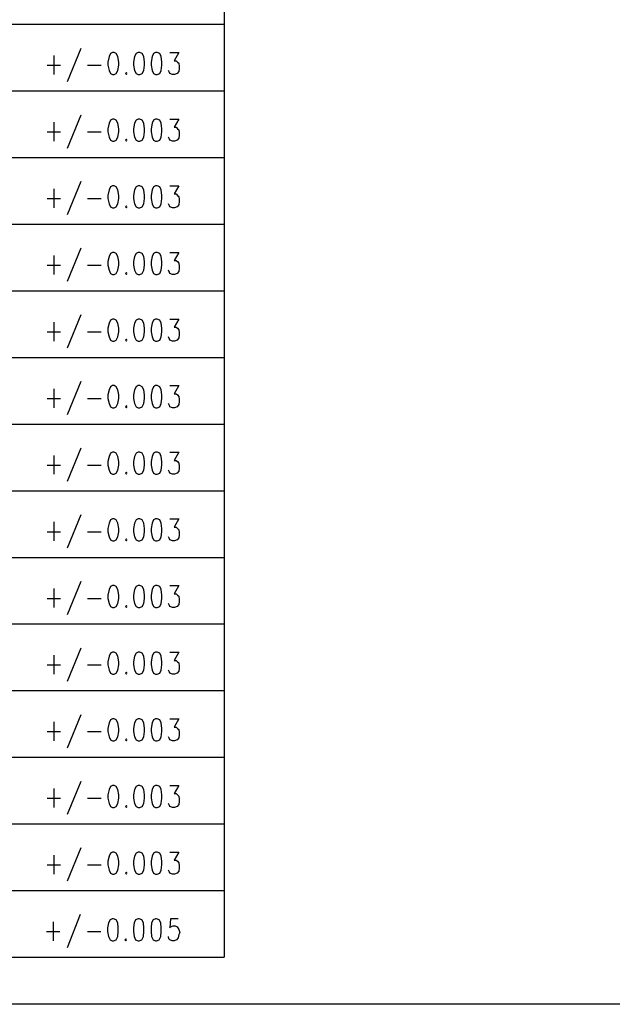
# Model space of a CAD drawing. Extents: x 11.9 to 28.1, y 10.8 to 21.2.
# Tile 12 of 43: x 22.2 to 23.3, y 10.8 to 12.7. Entities that reach past the tile are written whole.
import ezdxf

# ---------------------------------------------------------------- set-up
doc = ezdxf.new("R2010")
doc.units = 0
doc.header["$MEASUREMENT"] = 0
doc.layers.add('LAYNR1', color=2, linetype='Continuous')

msp = doc.modelspace()

# ---------------------------------------------------------------- linework, layer by layer
at = {"layer": 'LAYNR1', "color": 7}
for points in [[(22.558, 13.881), (22.558, 10.891)], [(20.997, 12.711), (22.558, 12.711)], [(22.278, 12.664), (22.251, 12.599)], [(22.225, 12.65), (22.225, 12.613)], [(22.336, 12.654), (22.333, 12.648), (22.331, 12.637), (22.331, 12.631), (22.333, 12.621), (22.336, 12.615)], [(22.34, 12.656), (22.336, 12.654)], [(22.352, 12.637), (22.35, 12.648), (22.347, 12.654), (22.343, 12.656), (22.34, 12.656)], [(22.39, 12.656), (22.386, 12.654), (22.383, 12.648), (22.381, 12.637), (22.381, 12.631), (22.383, 12.621), (22.386, 12.615), (22.39, 12.613)], [(22.401, 12.648), (22.398, 12.654), (22.393, 12.656), (22.39, 12.656)], [(22.401, 12.621), (22.402, 12.631), (22.402, 12.637), (22.401, 12.648)], [(22.417, 12.648), (22.415, 12.637), (22.415, 12.631), (22.417, 12.621)], [(22.424, 12.656), (22.42, 12.654), (22.417, 12.648)], [(22.427, 12.613), (22.432, 12.615), (22.435, 12.621), (22.436, 12.631), (22.436, 12.637), (22.435, 12.648), (22.432, 12.654), (22.427, 12.656), (22.424, 12.656)], [(22.452, 12.656), (22.469, 12.656), (22.46, 12.64), (22.464, 12.64), (22.467, 12.637), (22.469, 12.635), (22.47, 12.629)], [(22.212, 12.631), (22.238, 12.631)], [(22.291, 12.631), (22.318, 12.631)], [(22.343, 12.613), (22.347, 12.615), (22.35, 12.621), (22.352, 12.631)], [(22.352, 12.631), (22.352, 12.637)], [(22.393, 12.613), (22.398, 12.615), (22.401, 12.621)], [(22.417, 12.621), (22.42, 12.615), (22.424, 12.613)], [(22.457, 12.613), (22.452, 12.615), (22.451, 12.617), (22.449, 12.621)], [(22.47, 12.629), (22.47, 12.625), (22.469, 12.619), (22.466, 12.615)], [(22.336, 12.615), (22.34, 12.613)], [(22.34, 12.613), (22.343, 12.613)], [(22.367, 12.617), (22.365, 12.615), (22.367, 12.613)], [(22.368, 12.615), (22.367, 12.617)], [(22.367, 12.613), (22.368, 12.615)], [(22.39, 12.613), (22.393, 12.613)], [(22.424, 12.613), (22.427, 12.613)], [(22.461, 12.613), (22.457, 12.613)], [(22.466, 12.615), (22.461, 12.613)], [(20.997, 12.581), (22.558, 12.581)], [(22.278, 12.534), (22.251, 12.469)], [(22.34, 12.526), (22.336, 12.524)], [(22.352, 12.507), (22.35, 12.518), (22.347, 12.524), (22.343, 12.526), (22.34, 12.526)], [(22.39, 12.526), (22.386, 12.524), (22.383, 12.518), (22.381, 12.507), (22.381, 12.501), (22.383, 12.491), (22.386, 12.485), (22.39, 12.483)], [(22.401, 12.518), (22.398, 12.524), (22.393, 12.526), (22.39, 12.526)], [(22.424, 12.526), (22.42, 12.524), (22.417, 12.518)], [(22.427, 12.483), (22.432, 12.485), (22.435, 12.491), (22.436, 12.501), (22.436, 12.507), (22.435, 12.518), (22.432, 12.524), (22.427, 12.526), (22.424, 12.526)], [(22.452, 12.526), (22.469, 12.526), (22.46, 12.51), (22.464, 12.51), (22.467, 12.507), (22.469, 12.505), (22.47, 12.499)], [(22.225, 12.52), (22.225, 12.483)], [(22.336, 12.524), (22.333, 12.518), (22.331, 12.507), (22.331, 12.501), (22.333, 12.491), (22.336, 12.485)], [(22.352, 12.501), (22.352, 12.507)], [(22.401, 12.491), (22.402, 12.501), (22.402, 12.507), (22.401, 12.518)], [(22.417, 12.518), (22.415, 12.507), (22.415, 12.501), (22.417, 12.491)], [(22.212, 12.501), (22.238, 12.501)], [(22.291, 12.501), (22.318, 12.501)], [(22.343, 12.483), (22.347, 12.485), (22.35, 12.491), (22.352, 12.501)], [(22.367, 12.487), (22.365, 12.485), (22.367, 12.483)], [(22.368, 12.485), (22.367, 12.487)], [(22.393, 12.483), (22.398, 12.485), (22.401, 12.491)], [(22.417, 12.491), (22.42, 12.485), (22.424, 12.483)], [(22.457, 12.483), (22.452, 12.485), (22.451, 12.487), (22.449, 12.491)], [(22.47, 12.499), (22.47, 12.495), (22.469, 12.489), (22.466, 12.485)], [(22.336, 12.485), (22.34, 12.483)], [(22.34, 12.483), (22.343, 12.483)], [(22.367, 12.483), (22.368, 12.485)], [(22.39, 12.483), (22.393, 12.483)], [(22.424, 12.483), (22.427, 12.483)], [(22.461, 12.483), (22.457, 12.483)], [(22.466, 12.485), (22.461, 12.483)], [(20.997, 12.451), (22.558, 12.451)], [(22.278, 12.404), (22.251, 12.339)], [(22.336, 12.394), (22.333, 12.388), (22.331, 12.377), (22.331, 12.371), (22.333, 12.361), (22.336, 12.355)], [(22.34, 12.396), (22.336, 12.394)], [(22.352, 12.377), (22.35, 12.388), (22.347, 12.394), (22.343, 12.396), (22.34, 12.396)], [(22.39, 12.396), (22.386, 12.394), (22.383, 12.388), (22.381, 12.377), (22.381, 12.371), (22.383, 12.361), (22.386, 12.355), (22.39, 12.353)], [(22.401, 12.388), (22.398, 12.394), (22.393, 12.396), (22.39, 12.396)], [(22.424, 12.396), (22.42, 12.394), (22.417, 12.388)], [(22.427, 12.353), (22.432, 12.355), (22.435, 12.361), (22.436, 12.371), (22.436, 12.377), (22.435, 12.388), (22.432, 12.394), (22.427, 12.396), (22.424, 12.396)], [(22.452, 12.396), (22.469, 12.396), (22.46, 12.38), (22.464, 12.38), (22.467, 12.377), (22.469, 12.375), (22.47, 12.369)], [(22.225, 12.39), (22.225, 12.353)], [(22.352, 12.371), (22.352, 12.377)], [(22.401, 12.361), (22.402, 12.371), (22.402, 12.377), (22.401, 12.388)], [(22.417, 12.388), (22.415, 12.377), (22.415, 12.371), (22.417, 12.361)], [(22.212, 12.371), (22.238, 12.371)], [(22.291, 12.371), (22.318, 12.371)], [(22.336, 12.355), (22.34, 12.353)], [(22.34, 12.353), (22.343, 12.353)], [(22.343, 12.353), (22.347, 12.355), (22.35, 12.361), (22.352, 12.371)], [(22.367, 12.357), (22.365, 12.355), (22.367, 12.353)], [(22.368, 12.355), (22.367, 12.357)], [(22.367, 12.353), (22.368, 12.355)], [(22.39, 12.353), (22.393, 12.353)], [(22.393, 12.353), (22.398, 12.355), (22.401, 12.361)], [(22.417, 12.361), (22.42, 12.355), (22.424, 12.353)], [(22.424, 12.353), (22.427, 12.353)], [(22.457, 12.353), (22.452, 12.355), (22.451, 12.357), (22.449, 12.361)], [(22.461, 12.353), (22.457, 12.353)], [(22.466, 12.355), (22.461, 12.353)], [(22.47, 12.369), (22.47, 12.365), (22.469, 12.359), (22.466, 12.355)], [(20.997, 12.321), (22.558, 12.321)], [(22.225, 12.26), (22.225, 12.223)], [(22.278, 12.274), (22.251, 12.209)], [(22.336, 12.264), (22.333, 12.258), (22.331, 12.248), (22.331, 12.241), (22.333, 12.231), (22.336, 12.225)], [(22.34, 12.266), (22.336, 12.264)], [(22.352, 12.248), (22.35, 12.258), (22.347, 12.264), (22.343, 12.266), (22.34, 12.266)], [(22.39, 12.266), (22.386, 12.264), (22.383, 12.258), (22.381, 12.248), (22.381, 12.241), (22.383, 12.231), (22.386, 12.225), (22.39, 12.223)], [(22.401, 12.258), (22.398, 12.264), (22.393, 12.266), (22.39, 12.266)], [(22.401, 12.231), (22.402, 12.241), (22.402, 12.248), (22.401, 12.258)], [(22.417, 12.258), (22.415, 12.248), (22.415, 12.241), (22.417, 12.231)], [(22.424, 12.266), (22.42, 12.264), (22.417, 12.258)], [(22.427, 12.223), (22.432, 12.225), (22.435, 12.231), (22.436, 12.241), (22.436, 12.248), (22.435, 12.258), (22.432, 12.264), (22.427, 12.266), (22.424, 12.266)], [(22.452, 12.266), (22.469, 12.266), (22.46, 12.25), (22.464, 12.25), (22.467, 12.248), (22.469, 12.245), (22.47, 12.239)], [(22.212, 12.241), (22.238, 12.241)], [(22.291, 12.241), (22.318, 12.241)], [(22.343, 12.223), (22.347, 12.225), (22.35, 12.231), (22.352, 12.241)], [(22.352, 12.241), (22.352, 12.248)], [(22.47, 12.239), (22.47, 12.235), (22.469, 12.229), (22.466, 12.225)], [(22.336, 12.225), (22.34, 12.223)], [(22.34, 12.223), (22.343, 12.223)], [(22.367, 12.227), (22.365, 12.225), (22.367, 12.223)], [(22.368, 12.225), (22.367, 12.227)], [(22.367, 12.223), (22.368, 12.225)], [(22.39, 12.223), (22.393, 12.223)], [(22.393, 12.223), (22.398, 12.225), (22.401, 12.231)], [(22.417, 12.231), (22.42, 12.225), (22.424, 12.223)], [(22.424, 12.223), (22.427, 12.223)], [(22.457, 12.223), (22.452, 12.225), (22.451, 12.227), (22.449, 12.231)], [(22.461, 12.223), (22.457, 12.223)], [(22.466, 12.225), (22.461, 12.223)], [(20.997, 12.191), (22.558, 12.191)], [(22.278, 12.144), (22.251, 12.079)], [(22.225, 12.13), (22.225, 12.093)], [(22.336, 12.134), (22.333, 12.128), (22.331, 12.118), (22.331, 12.111), (22.333, 12.101), (22.336, 12.095)], [(22.34, 12.136), (22.336, 12.134)], [(22.352, 12.118), (22.35, 12.128), (22.347, 12.134), (22.343, 12.136), (22.34, 12.136)], [(22.39, 12.136), (22.386, 12.134), (22.383, 12.128), (22.381, 12.118), (22.381, 12.111), (22.383, 12.101), (22.386, 12.095), (22.39, 12.093)], [(22.401, 12.128), (22.398, 12.134), (22.393, 12.136), (22.39, 12.136)], [(22.401, 12.101), (22.402, 12.111), (22.402, 12.118), (22.401, 12.128)], [(22.417, 12.128), (22.415, 12.118), (22.415, 12.111), (22.417, 12.101)], [(22.424, 12.136), (22.42, 12.134), (22.417, 12.128)], [(22.427, 12.093), (22.432, 12.095), (22.435, 12.101), (22.436, 12.111), (22.436, 12.118), (22.435, 12.128), (22.432, 12.134), (22.427, 12.136), (22.424, 12.136)], [(22.452, 12.136), (22.469, 12.136), (22.46, 12.12), (22.464, 12.12), (22.467, 12.118), (22.469, 12.115), (22.47, 12.109)], [(22.212, 12.111), (22.238, 12.111)], [(22.291, 12.111), (22.318, 12.111)], [(22.343, 12.093), (22.347, 12.095), (22.35, 12.101), (22.352, 12.111)], [(22.352, 12.111), (22.352, 12.118)], [(22.47, 12.109), (22.47, 12.105), (22.469, 12.099), (22.466, 12.095)], [(22.336, 12.095), (22.34, 12.093)], [(22.34, 12.093), (22.343, 12.093)], [(22.367, 12.097), (22.365, 12.095), (22.367, 12.093)], [(22.368, 12.095), (22.367, 12.097)], [(22.367, 12.093), (22.368, 12.095)], [(22.39, 12.093), (22.393, 12.093)], [(22.393, 12.093), (22.398, 12.095), (22.401, 12.101)], [(22.417, 12.101), (22.42, 12.095), (22.424, 12.093)], [(22.424, 12.093), (22.427, 12.093)], [(22.457, 12.093), (22.452, 12.095), (22.451, 12.097), (22.449, 12.101)], [(22.461, 12.093), (22.457, 12.093)], [(22.466, 12.095), (22.461, 12.093)], [(20.997, 12.061), (22.558, 12.061)], [(22.278, 12.014), (22.251, 11.949)], [(22.225, 12), (22.225, 11.963)], [(22.336, 12.004), (22.333, 11.998), (22.331, 11.988), (22.331, 11.981), (22.333, 11.971), (22.336, 11.965)], [(22.34, 12.006), (22.336, 12.004)], [(22.352, 11.988), (22.35, 11.998), (22.347, 12.004), (22.343, 12.006), (22.34, 12.006)], [(22.352, 11.981), (22.352, 11.988)], [(22.39, 12.006), (22.386, 12.004), (22.383, 11.998), (22.381, 11.988), (22.381, 11.981), (22.383, 11.971), (22.386, 11.965), (22.39, 11.963)], [(22.401, 11.998), (22.398, 12.004), (22.393, 12.006), (22.39, 12.006)], [(22.401, 11.971), (22.402, 11.981), (22.402, 11.988), (22.401, 11.998)], [(22.417, 11.998), (22.415, 11.988), (22.415, 11.981), (22.417, 11.971)], [(22.424, 12.006), (22.42, 12.004), (22.417, 11.998)], [(22.427, 11.963), (22.432, 11.965), (22.435, 11.971), (22.436, 11.981), (22.436, 11.988), (22.435, 11.998), (22.432, 12.004), (22.427, 12.006), (22.424, 12.006)], [(22.452, 12.006), (22.469, 12.006), (22.46, 11.99), (22.464, 11.99), (22.467, 11.988), (22.469, 11.985), (22.47, 11.979)], [(22.212, 11.981), (22.238, 11.981)], [(22.291, 11.981), (22.318, 11.981)], [(22.343, 11.963), (22.347, 11.965), (22.35, 11.971), (22.352, 11.981)], [(22.393, 11.963), (22.398, 11.965), (22.401, 11.971)], [(22.417, 11.971), (22.42, 11.965), (22.424, 11.963)], [(22.457, 11.963), (22.452, 11.965), (22.451, 11.967), (22.449, 11.971)], [(22.47, 11.979), (22.47, 11.975), (22.469, 11.969), (22.466, 11.965)], [(22.336, 11.965), (22.34, 11.963)], [(22.34, 11.963), (22.343, 11.963)], [(22.367, 11.967), (22.365, 11.965), (22.367, 11.963)], [(22.368, 11.965), (22.367, 11.967)], [(22.367, 11.963), (22.368, 11.965)], [(22.39, 11.963), (22.393, 11.963)], [(22.424, 11.963), (22.427, 11.963)], [(22.461, 11.963), (22.457, 11.963)], [(22.466, 11.965), (22.461, 11.963)], [(20.997, 11.931), (22.558, 11.931)], [(22.278, 11.884), (22.251, 11.819)], [(22.336, 11.874), (22.333, 11.868), (22.331, 11.858), (22.331, 11.851), (22.333, 11.841), (22.336, 11.835)], [(22.34, 11.876), (22.336, 11.874)], [(22.352, 11.858), (22.35, 11.868), (22.347, 11.874), (22.343, 11.876), (22.34, 11.876)], [(22.39, 11.876), (22.386, 11.874), (22.383, 11.868), (22.381, 11.858), (22.381, 11.851), (22.383, 11.841), (22.386, 11.835), (22.39, 11.833)], [(22.401, 11.868), (22.398, 11.874), (22.393, 11.876), (22.39, 11.876)], [(22.424, 11.876), (22.42, 11.874), (22.417, 11.868)], [(22.427, 11.833), (22.432, 11.835), (22.435, 11.841), (22.436, 11.851), (22.436, 11.858), (22.435, 11.868), (22.432, 11.874), (22.427, 11.876), (22.424, 11.876)], [(22.452, 11.876), (22.469, 11.876), (22.46, 11.86), (22.464, 11.86), (22.467, 11.858), (22.469, 11.855), (22.47, 11.849)], [(22.225, 11.87), (22.225, 11.833)], [(22.352, 11.851), (22.352, 11.858)], [(22.401, 11.841), (22.402, 11.851), (22.402, 11.858), (22.401, 11.868)], [(22.417, 11.868), (22.415, 11.858), (22.415, 11.851), (22.417, 11.841)], [(22.212, 11.851), (22.238, 11.851)], [(22.291, 11.851), (22.318, 11.851)], [(22.336, 11.835), (22.34, 11.833)], [(22.343, 11.833), (22.347, 11.835), (22.35, 11.841), (22.352, 11.851)], [(22.367, 11.837), (22.365, 11.835), (22.367, 11.833)], [(22.368, 11.835), (22.367, 11.837)], [(22.367, 11.833), (22.368, 11.835)], [(22.393, 11.833), (22.398, 11.835), (22.401, 11.841)], [(22.417, 11.841), (22.42, 11.835), (22.424, 11.833)], [(22.457, 11.833), (22.452, 11.835), (22.451, 11.837), (22.449, 11.841)], [(22.466, 11.835), (22.461, 11.833)], [(22.47, 11.849), (22.47, 11.845), (22.469, 11.839), (22.466, 11.835)], [(22.34, 11.833), (22.343, 11.833)], [(22.39, 11.833), (22.393, 11.833)], [(22.424, 11.833), (22.427, 11.833)], [(22.461, 11.833), (22.457, 11.833)], [(20.997, 11.801), (22.558, 11.801)], [(22.225, 11.74), (22.225, 11.703)], [(22.278, 11.754), (22.251, 11.689)], [(22.336, 11.744), (22.333, 11.738), (22.331, 11.727), (22.331, 11.721), (22.333, 11.711), (22.336, 11.705)], [(22.34, 11.746), (22.336, 11.744)], [(22.352, 11.727), (22.35, 11.738), (22.347, 11.744), (22.343, 11.746), (22.34, 11.746)], [(22.39, 11.746), (22.386, 11.744), (22.383, 11.738), (22.381, 11.727), (22.381, 11.721), (22.383, 11.711), (22.386, 11.705), (22.39, 11.703)], [(22.401, 11.738), (22.398, 11.744), (22.393, 11.746), (22.39, 11.746)], [(22.401, 11.711), (22.402, 11.721), (22.402, 11.727), (22.401, 11.738)], [(22.417, 11.738), (22.415, 11.727), (22.415, 11.721), (22.417, 11.711)], [(22.424, 11.746), (22.42, 11.744), (22.417, 11.738)], [(22.427, 11.703), (22.432, 11.705), (22.435, 11.711), (22.436, 11.721), (22.436, 11.727), (22.435, 11.738), (22.432, 11.744), (22.427, 11.746), (22.424, 11.746)], [(22.452, 11.746), (22.469, 11.746), (22.46, 11.73), (22.464, 11.73), (22.467, 11.727), (22.469, 11.725), (22.47, 11.719)], [(22.212, 11.721), (22.238, 11.721)], [(22.291, 11.721), (22.318, 11.721)], [(22.343, 11.703), (22.347, 11.705), (22.35, 11.711), (22.352, 11.721)], [(22.352, 11.721), (22.352, 11.727)], [(22.47, 11.719), (22.47, 11.715), (22.469, 11.709), (22.466, 11.705)], [(22.336, 11.705), (22.34, 11.703)], [(22.34, 11.703), (22.343, 11.703)], [(22.367, 11.707), (22.365, 11.705), (22.367, 11.703)], [(22.368, 11.705), (22.367, 11.707)], [(22.367, 11.703), (22.368, 11.705)], [(22.39, 11.703), (22.393, 11.703)], [(22.393, 11.703), (22.398, 11.705), (22.401, 11.711)], [(22.417, 11.711), (22.42, 11.705), (22.424, 11.703)], [(22.424, 11.703), (22.427, 11.703)], [(22.457, 11.703), (22.452, 11.705), (22.451, 11.707), (22.449, 11.711)], [(22.461, 11.703), (22.457, 11.703)], [(22.466, 11.705), (22.461, 11.703)], [(20.997, 11.671), (22.558, 11.671)], [(22.278, 11.624), (22.251, 11.559)], [(22.225, 11.61), (22.225, 11.573)], [(22.336, 11.614), (22.333, 11.608), (22.331, 11.597), (22.331, 11.591), (22.333, 11.581), (22.336, 11.575)], [(22.34, 11.616), (22.336, 11.614)], [(22.352, 11.597), (22.35, 11.608), (22.347, 11.614), (22.343, 11.616), (22.34, 11.616)], [(22.39, 11.616), (22.386, 11.614), (22.383, 11.608), (22.381, 11.597), (22.381, 11.591), (22.383, 11.581), (22.386, 11.575), (22.39, 11.573)], [(22.401, 11.608), (22.398, 11.614), (22.393, 11.616), (22.39, 11.616)], [(22.401, 11.581), (22.402, 11.591), (22.402, 11.597), (22.401, 11.608)], [(22.417, 11.608), (22.415, 11.597), (22.415, 11.591), (22.417, 11.581)], [(22.424, 11.616), (22.42, 11.614), (22.417, 11.608)], [(22.427, 11.573), (22.432, 11.575), (22.435, 11.581), (22.436, 11.591), (22.436, 11.597), (22.435, 11.608), (22.432, 11.614), (22.427, 11.616), (22.424, 11.616)], [(22.452, 11.616), (22.469, 11.616), (22.46, 11.6), (22.464, 11.6), (22.467, 11.597), (22.469, 11.595), (22.47, 11.589)], [(22.212, 11.591), (22.238, 11.591)], [(22.291, 11.591), (22.318, 11.591)], [(22.343, 11.573), (22.347, 11.575), (22.35, 11.581), (22.352, 11.591)], [(22.352, 11.591), (22.352, 11.597)], [(22.47, 11.589), (22.47, 11.585), (22.469, 11.579), (22.466, 11.575)], [(22.336, 11.575), (22.34, 11.573)], [(22.34, 11.573), (22.343, 11.573)], [(22.367, 11.577), (22.365, 11.575), (22.367, 11.573)], [(22.368, 11.575), (22.367, 11.577)], [(22.367, 11.573), (22.368, 11.575)], [(22.39, 11.573), (22.393, 11.573)], [(22.393, 11.573), (22.398, 11.575), (22.401, 11.581)], [(22.417, 11.581), (22.42, 11.575), (22.424, 11.573)], [(22.424, 11.573), (22.427, 11.573)], [(22.457, 11.573), (22.452, 11.575), (22.451, 11.577), (22.449, 11.581)], [(22.461, 11.573), (22.457, 11.573)], [(22.466, 11.575), (22.461, 11.573)], [(20.997, 11.541), (22.558, 11.541)], [(22.278, 11.494), (22.251, 11.429)], [(22.225, 11.48), (22.225, 11.443)], [(22.336, 11.484), (22.333, 11.478), (22.331, 11.467), (22.331, 11.461), (22.333, 11.451), (22.336, 11.445)], [(22.34, 11.486), (22.336, 11.484)], [(22.352, 11.467), (22.35, 11.478), (22.347, 11.484), (22.343, 11.486), (22.34, 11.486)], [(22.39, 11.486), (22.386, 11.484), (22.383, 11.478), (22.381, 11.467), (22.381, 11.461), (22.383, 11.451), (22.386, 11.445), (22.39, 11.443)], [(22.401, 11.478), (22.398, 11.484), (22.393, 11.486), (22.39, 11.486)], [(22.401, 11.451), (22.402, 11.461), (22.402, 11.467), (22.401, 11.478)], [(22.417, 11.478), (22.415, 11.467), (22.415, 11.461), (22.417, 11.451)], [(22.424, 11.486), (22.42, 11.484), (22.417, 11.478)], [(22.427, 11.443), (22.432, 11.445), (22.435, 11.451), (22.436, 11.461), (22.436, 11.467), (22.435, 11.478), (22.432, 11.484), (22.427, 11.486), (22.424, 11.486)], [(22.452, 11.486), (22.469, 11.486), (22.46, 11.47), (22.464, 11.47), (22.467, 11.467), (22.469, 11.465), (22.47, 11.459)], [(22.212, 11.461), (22.238, 11.461)], [(22.291, 11.461), (22.318, 11.461)], [(22.343, 11.443), (22.347, 11.445), (22.35, 11.451), (22.352, 11.461)], [(22.352, 11.461), (22.352, 11.467)], [(22.393, 11.443), (22.398, 11.445), (22.401, 11.451)], [(22.417, 11.451), (22.42, 11.445), (22.424, 11.443)], [(22.457, 11.443), (22.452, 11.445), (22.451, 11.447), (22.449, 11.451)], [(22.47, 11.459), (22.47, 11.455), (22.469, 11.449), (22.466, 11.445)], [(22.336, 11.445), (22.34, 11.443)], [(22.34, 11.443), (22.343, 11.443)], [(22.367, 11.447), (22.365, 11.445), (22.367, 11.443)], [(22.368, 11.445), (22.367, 11.447)], [(22.367, 11.443), (22.368, 11.445)], [(22.39, 11.443), (22.393, 11.443)], [(22.424, 11.443), (22.427, 11.443)], [(22.461, 11.443), (22.457, 11.443)], [(22.466, 11.445), (22.461, 11.443)], [(20.997, 11.411), (22.558, 11.411)], [(22.278, 11.364), (22.251, 11.299)], [(22.336, 11.354), (22.333, 11.348), (22.331, 11.337), (22.331, 11.331), (22.333, 11.321), (22.336, 11.315)], [(22.34, 11.356), (22.336, 11.354)], [(22.352, 11.337), (22.35, 11.348), (22.347, 11.354), (22.343, 11.356), (22.34, 11.356)], [(22.39, 11.356), (22.386, 11.354), (22.383, 11.348), (22.381, 11.337), (22.381, 11.331), (22.383, 11.321), (22.386, 11.315), (22.39, 11.313)], [(22.401, 11.348), (22.398, 11.354), (22.393, 11.356), (22.39, 11.356)], [(22.424, 11.356), (22.42, 11.354), (22.417, 11.348)], [(22.427, 11.313), (22.432, 11.315), (22.435, 11.321), (22.436, 11.331), (22.436, 11.337), (22.435, 11.348), (22.432, 11.354), (22.427, 11.356), (22.424, 11.356)], [(22.452, 11.356), (22.469, 11.356), (22.46, 11.34), (22.464, 11.34), (22.467, 11.337), (22.469, 11.335), (22.47, 11.329)], [(22.225, 11.35), (22.225, 11.313)], [(22.352, 11.331), (22.352, 11.337)], [(22.401, 11.321), (22.402, 11.331), (22.402, 11.337), (22.401, 11.348)], [(22.417, 11.348), (22.415, 11.337), (22.415, 11.331), (22.417, 11.321)], [(22.212, 11.331), (22.238, 11.331)], [(22.291, 11.331), (22.318, 11.331)], [(22.336, 11.315), (22.34, 11.313)], [(22.343, 11.313), (22.347, 11.315), (22.35, 11.321), (22.352, 11.331)], [(22.367, 11.317), (22.365, 11.315), (22.367, 11.313)], [(22.368, 11.315), (22.367, 11.317)], [(22.367, 11.313), (22.368, 11.315)], [(22.393, 11.313), (22.398, 11.315), (22.401, 11.321)], [(22.417, 11.321), (22.42, 11.315), (22.424, 11.313)], [(22.457, 11.313), (22.452, 11.315), (22.451, 11.317), (22.449, 11.321)], [(22.466, 11.315), (22.461, 11.313)], [(22.47, 11.329), (22.47, 11.325), (22.469, 11.319), (22.466, 11.315)], [(22.34, 11.313), (22.343, 11.313)], [(22.39, 11.313), (22.393, 11.313)], [(22.424, 11.313), (22.427, 11.313)], [(22.461, 11.313), (22.457, 11.313)], [(20.997, 11.281), (22.558, 11.281)], [(22.225, 11.22), (22.225, 11.183)], [(22.278, 11.234), (22.251, 11.169)], [(22.336, 11.224), (22.333, 11.218), (22.331, 11.208), (22.331, 11.201), (22.333, 11.191), (22.336, 11.185)], [(22.34, 11.226), (22.336, 11.224)], [(22.352, 11.208), (22.35, 11.218), (22.347, 11.224), (22.343, 11.226), (22.34, 11.226)], [(22.39, 11.226), (22.386, 11.224), (22.383, 11.218), (22.381, 11.208), (22.381, 11.201), (22.383, 11.191), (22.386, 11.185), (22.39, 11.183)], [(22.401, 11.218), (22.398, 11.224), (22.393, 11.226), (22.39, 11.226)], [(22.424, 11.226), (22.42, 11.224), (22.417, 11.218)], [(22.427, 11.183), (22.432, 11.185), (22.435, 11.191), (22.436, 11.201), (22.436, 11.208), (22.435, 11.218), (22.432, 11.224), (22.427, 11.226), (22.424, 11.226)], [(22.452, 11.226), (22.469, 11.226), (22.46, 11.21), (22.464, 11.21), (22.467, 11.208), (22.469, 11.205), (22.47, 11.199)], [(22.212, 11.201), (22.238, 11.201)], [(22.291, 11.201), (22.318, 11.201)], [(22.343, 11.183), (22.347, 11.185), (22.35, 11.191), (22.352, 11.201)], [(22.352, 11.201), (22.352, 11.208)], [(22.401, 11.191), (22.402, 11.201), (22.402, 11.208), (22.401, 11.218)], [(22.417, 11.218), (22.415, 11.208), (22.415, 11.201), (22.417, 11.191)], [(22.336, 11.185), (22.34, 11.183)], [(22.34, 11.183), (22.343, 11.183)], [(22.367, 11.187), (22.365, 11.185), (22.367, 11.183)], [(22.368, 11.185), (22.367, 11.187)], [(22.367, 11.183), (22.368, 11.185)], [(22.39, 11.183), (22.393, 11.183)], [(22.393, 11.183), (22.398, 11.185), (22.401, 11.191)], [(22.417, 11.191), (22.42, 11.185), (22.424, 11.183)], [(22.424, 11.183), (22.427, 11.183)], [(22.457, 11.183), (22.452, 11.185), (22.451, 11.187), (22.449, 11.191)], [(22.461, 11.183), (22.457, 11.183)], [(22.466, 11.185), (22.461, 11.183)], [(22.47, 11.199), (22.47, 11.195), (22.469, 11.189), (22.466, 11.185)], [(20.997, 11.151), (22.558, 11.151)], [(22.278, 11.104), (22.251, 11.039)], [(22.225, 11.09), (22.225, 11.053)], [(22.336, 11.094), (22.333, 11.088), (22.331, 11.078), (22.331, 11.071), (22.333, 11.061), (22.336, 11.055)], [(22.34, 11.096), (22.336, 11.094)], [(22.352, 11.078), (22.35, 11.088), (22.347, 11.094), (22.343, 11.096), (22.34, 11.096)], [(22.39, 11.096), (22.386, 11.094), (22.383, 11.088), (22.381, 11.078), (22.381, 11.071), (22.383, 11.061), (22.386, 11.055), (22.39, 11.053)], [(22.401, 11.088), (22.398, 11.094), (22.393, 11.096), (22.39, 11.096)], [(22.401, 11.061), (22.402, 11.071), (22.402, 11.078), (22.401, 11.088)], [(22.417, 11.088), (22.415, 11.078), (22.415, 11.071), (22.417, 11.061)], [(22.424, 11.096), (22.42, 11.094), (22.417, 11.088)], [(22.427, 11.053), (22.432, 11.055), (22.435, 11.061), (22.436, 11.071), (22.436, 11.078), (22.435, 11.088), (22.432, 11.094), (22.427, 11.096), (22.424, 11.096)], [(22.452, 11.096), (22.469, 11.096), (22.46, 11.08), (22.464, 11.08), (22.467, 11.078), (22.469, 11.075), (22.47, 11.069)], [(22.212, 11.071), (22.238, 11.071)], [(22.291, 11.071), (22.318, 11.071)], [(22.343, 11.053), (22.347, 11.055), (22.35, 11.061), (22.352, 11.071)], [(22.352, 11.071), (22.352, 11.078)], [(22.47, 11.069), (22.47, 11.065), (22.469, 11.059), (22.466, 11.055)], [(22.336, 11.055), (22.34, 11.053)], [(22.34, 11.053), (22.343, 11.053)], [(22.367, 11.057), (22.365, 11.055), (22.367, 11.053)], [(22.368, 11.055), (22.367, 11.057)], [(22.367, 11.053), (22.368, 11.055)], [(22.39, 11.053), (22.393, 11.053)], [(22.393, 11.053), (22.398, 11.055), (22.401, 11.061)], [(22.417, 11.061), (22.42, 11.055), (22.424, 11.053)], [(22.424, 11.053), (22.427, 11.053)], [(22.457, 11.053), (22.452, 11.055), (22.451, 11.057), (22.449, 11.061)], [(22.461, 11.053), (22.457, 11.053)], [(22.466, 11.055), (22.461, 11.053)], [(20.997, 11.021), (22.558, 11.021)], [(22.277, 10.974), (22.251, 10.909)], [(22.224, 10.96), (22.224, 10.923)], [(22.339, 10.966), (22.335, 10.964), (22.332, 10.958), (22.33, 10.948), (22.33, 10.941), (22.332, 10.931), (22.335, 10.925), (22.339, 10.923)], [(22.342, 10.923), (22.347, 10.925), (22.35, 10.931), (22.351, 10.941), (22.351, 10.948), (22.35, 10.958), (22.347, 10.964), (22.342, 10.966), (22.339, 10.966)], [(22.39, 10.966), (22.385, 10.964), (22.382, 10.958), (22.381, 10.948), (22.381, 10.941), (22.382, 10.931), (22.385, 10.925), (22.39, 10.923)], [(22.392, 10.923), (22.397, 10.925), (22.4, 10.931), (22.401, 10.941), (22.401, 10.948), (22.4, 10.958), (22.397, 10.964), (22.392, 10.966), (22.39, 10.966)], [(22.424, 10.966), (22.419, 10.964), (22.416, 10.958), (22.415, 10.948), (22.415, 10.941), (22.416, 10.931), (22.419, 10.925), (22.424, 10.923)], [(22.426, 10.923), (22.431, 10.925), (22.434, 10.931), (22.435, 10.941), (22.435, 10.948), (22.434, 10.958), (22.431, 10.964), (22.426, 10.966), (22.424, 10.966)], [(22.468, 10.966), (22.453, 10.966), (22.452, 10.948), (22.453, 10.95), (22.458, 10.952), (22.462, 10.952), (22.466, 10.95), (22.469, 10.945), (22.471, 10.939)], [(22.211, 10.941), (22.237, 10.941)], [(22.291, 10.941), (22.317, 10.941)], [(22.456, 10.923), (22.452, 10.925), (22.45, 10.927), (22.449, 10.931)], [(22.471, 10.939), (22.469, 10.935), (22.468, 10.929), (22.465, 10.925), (22.46, 10.923)], [(22.339, 10.923), (22.342, 10.923)], [(22.366, 10.927), (22.364, 10.925), (22.366, 10.923)], [(22.366, 10.923), (22.367, 10.925), (22.366, 10.927)], [(22.39, 10.923), (22.392, 10.923)], [(22.424, 10.923), (22.426, 10.923)], [(22.46, 10.923), (22.456, 10.923)], [(20.997, 10.891), (22.558, 10.891)], [(28.093, 10.799), (11.892, 10.799)]]:
    msp.add_lwpolyline(points, dxfattribs=at)

doc.saveas('drawing.dxf')
